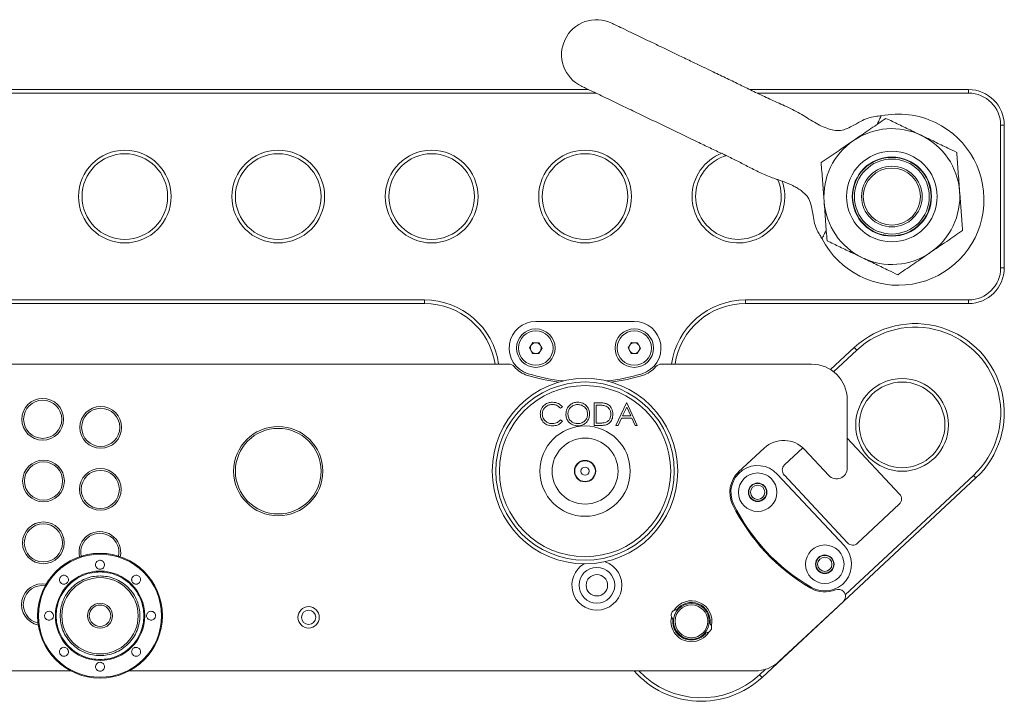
# Model space of a CAD drawing. Header units: millimetres. Extents: x -1492 to 1019, y -120 to 1280.
# Tile 9 of 20: x -641 to -365, y 1089 to 1280. Entities that reach past the tile are written whole.
import ezdxf

# ---------------------------------------------------------------- set-up
doc = ezdxf.new("R2010")
doc.units = ezdxf.units.MM

msp = doc.modelspace()

# ---------------------------------------------------------------- linework, layer by layer
at = {"color": 7, "linetype": 'Continuous', "lineweight": 15}
for p, q in [((-479.43, 1259.23), (-1001.56, 1259.23)), ((-999.48, 1260.23), (-481.51, 1260.23)), ((-436.33, 1260.23), (-375, 1260.23)), ((-375, 1259.23), (-434.25, 1259.23)), ((-375, 1259.23), (-375, 1260.23)), ((-366, 1210.23), (-366, 1250.23)), ((-365, 1250.23), (-366, 1250.23)), ((-365, 1250.23), (-365, 1210.23)), ((-365, 1210.23), (-366, 1210.23)), ((-824.5, 1201.23), (-527.5, 1201.23)), ((-527.5, 1200.23), (-527.5, 1201.23)), ((-437.5, 1201.23), (-375, 1201.23)), ((-437.5, 1200.23), (-437.5, 1201.23)), ((-375, 1200.23), (-375, 1201.23)), ((-527.5, 1200.23), (-824.5, 1200.23)), ((-375, 1200.23), (-437.5, 1200.23)), ((-468.71, 1195.23), (-496.3, 1195.23)), ((-498.04, 1187.79), (-497.12, 1189.27)), ((-497.22, 1186.25), (-498.04, 1187.79)), ((-497.12, 1189.27), (-495.38, 1189.21)), ((-494.56, 1187.67), (-495.48, 1186.19)), ((-495.38, 1189.21), (-494.56, 1187.67)), ((-470.44, 1187.79), (-469.52, 1189.27)), ((-469.62, 1186.25), (-470.44, 1187.79)), ((-469.52, 1189.27), (-467.78, 1189.21)), ((-466.96, 1187.67), (-467.88, 1186.19)), ((-467.78, 1189.21), (-466.96, 1187.67)), ((-413.67, 1181.69), (-407.03, 1187.89)), ((-406.35, 1187.16), (-412.83, 1181.1)), ((-407.03, 1187.89), (-406.35, 1187.16)), ((-495.48, 1186.19), (-497.22, 1186.25)), ((-467.88, 1186.19), (-469.62, 1186.25)), ((-676.1, 1183.23), (-503.89, 1183.23)), ((-461.1, 1183.23), (-419, 1183.23)), ((-409, 1173.23), (-409, 1154.08)), ((-488.86, 1171.25), (-489.36, 1170.87)), ((-479.9, 1172.41), (-478.62, 1172.41)), ((-479.9, 1166.06), (-479.9, 1172.41)), ((-479.34, 1171.76), (-479.34, 1166.71)), ((-478.89, 1171.76), (-479.34, 1171.76)), ((-473.88, 1166.06), (-470.87, 1172.41)), ((-470.83, 1171.18), (-471.98, 1168.75)), ((-470.87, 1172.41), (-470.79, 1172.41)), ((-469.71, 1168.75), (-470.83, 1171.18)), ((-470.79, 1172.41), (-467.86, 1166.06)), ((-489.36, 1167.61), (-488.86, 1167.23)), ((-472.29, 1168.1), (-473.26, 1166.06)), ((-469.41, 1168.1), (-472.29, 1168.1)), ((-471.98, 1168.75), (-469.71, 1168.75)), ((-468.48, 1166.06), (-469.41, 1168.1)), ((-477.94, 1166.06), (-479.9, 1166.06)), ((-479.34, 1166.71), (-478.61, 1166.71)), ((-473.26, 1166.06), (-473.88, 1166.06)), ((-467.86, 1166.06), (-468.48, 1166.06)), ((-409, 1162.5), (-394.33, 1146.77)), ((-432.27, 1159.69), (-439.44, 1153.01)), ((-426.59, 1154.97), (-421.44, 1159.77)), ((-414.19, 1152.03), (-420.96, 1159.3)), ((-372.93, 1151.32), (-432.89, 1095.4)), ((-409.82, 1132.24), (-428.63, 1152.42)), ((-408.95, 1133.13), (-426.69, 1152.15)), ((-409.56, 1118.52), (-373.61, 1152.05)), ((-373.61, 1152.05), (-372.93, 1151.32)), ((-394.43, 1143.94), (-406.13, 1133.03)), ((-410.05, 1119.45), (-410.05, 1119.44)), ((-410.14, 1116.61), (-428.05, 1099.92)), ((-626.68, 1097.23), (-1112, 1097.23)), ((-434.87, 1097.23), (-610.24, 1097.23)), ((-433.57, 1096.13), (-431.92, 1097.68)), ((-433.57, 1096.13), (-432.89, 1095.4))]:
    msp.add_line(p, q, dxfattribs=at)
at = {"color": 7, "linetype": 'Continuous', "lineweight": 15, "flags": 128}
for points in [[(-457.92, 1110.76), (-457.64, 1110.09), (-457.51, 1109.82)], [(-454.34, 1106.41), (-454.06, 1106.25), (-453.42, 1105.93)]]:
    msp.add_lwpolyline(points, dxfattribs=at)
at = {"color": 7, "linetype": 'Continuous', "lineweight": 15}
for centre, radius in [((-611.5, 1230.23), 13), ((-611.5, 1230.23), 12), ((-568.5, 1230.23), 13), ((-568.5, 1230.23), 12), ((-525.5, 1230.23), 13), ((-525.5, 1230.23), 12), ((-482.5, 1230.23), 13), ((-482.5, 1230.23), 12), ((-396.5, 1230.23), 12.7), ((-396.5, 1230.23), 11.11), ((-396.5, 1230.23), 11), ((-396.5, 1230.23), 10.5), ((-396.5, 1230.23), 8.5), ((-396.5, 1230.23), 8), ((-496.3, 1187.73), 5.4), ((-496.3, 1187.73), 4.82), ((-468.7, 1187.73), 5.4), ((-468.7, 1187.73), 4.82), ((-482.5, 1153.23), 26), ((-393.63, 1166.2), 13), ((-482.5, 1153.23), 25), ((-482.5, 1153.23), 24), ((-393.63, 1166.2), 12), ((-634.52, 1167.77), 5.85), ((-634.52, 1167.77), 5.35), ((-618.26, 1165.5), 5.85), ((-618.26, 1165.5), 5.35), ((-568.5, 1153.23), 12.5), ((-568.5, 1153.23), 12), ((-482.5, 1153.23), 12.66), ((-482.5, 1153.23), 9.25), ((-634.3, 1150.46), 5.85), ((-634.3, 1150.46), 5.35), ((-618.39, 1148.1), 5.85), ((-482.5, 1153.23), 3), ((-482.5, 1153.23), 2.9), ((-482.5, 1153.23), 1.15), ((-618.39, 1148.1), 5.35), ((-434.12, 1147.31), 5.4), ((-434.12, 1147.31), 2.6), ((-434.12, 1147.31), 2.5), ((-434.12, 1147.31), 2), ((-634.34, 1133.12), 5.85), ((-634.34, 1133.12), 5.35), ((-415.3, 1127.12), 5.4), ((-618.46, 1112.68), 17.5), ((-618.46, 1112.68), 17.25), ((-415.3, 1127.12), 2.6), ((-415.3, 1127.12), 2.5), ((-415.3, 1127.12), 2), ((-479.19, 1121.23), 5), ((-618.46, 1112.68), 12.52), ((-618.46, 1112.68), 10.69), ((-479.19, 1121.23), 3), ((-618.46, 1112.68), 3.5), ((-618.46, 1112.68), 3), ((-560, 1112.23), 3), ((-452.68, 1111.13), 5), ((-452.68, 1111.13), 4.6), ((-560, 1112.23), 2)]:
    msp.add_circle(centre, radius, dxfattribs=at)
for centre, radius, start, end in [((-479.28, 1270.03), 9.8, 64.3196, 154.3259), ((-479.28, 1270.03), 9.8, 154.3176, 244.324), ((-375, 1250.23), 10, 0, 90), ((-375, 1250.23), 9, 0, 90), ((-394.69, 1229.36), 24, 64.3217, 101.5025), ((-394.69, 1229.36), 24, 207.1269, 64.3217), ((-396.5, 1230.23), 19.05, 64.3217, 124.3217), ((-396.5, 1230.23), 19.05, 124.3217, 184.3217), ((-396.5, 1230.23), 19.05, 4.3217, 64.3217), ((-439.5, 1230.23), 13, 110.7578, 180), ((-439.5, 1230.23), 12, 105.8299, 180), ((-439.5, 1230.23), 13, 180, 19.9366), ((-439.5, 1230.23), 12, 180, 24.1083), ((-396.5, 1230.23), 19.05, 304.3217, 4.3217), ((-396.5, 1230.23), 19.05, 184.3217, 244.3217), ((-396.5, 1230.23), 19.05, 244.3217, 304.3217), ((-375, 1210.23), 9, 270, 0), ((-375, 1210.23), 10, 270, 0), ((-527.5, 1180.23), 21, 8.2132, 90), ((-437.5, 1180.23), 21, 90, 171.7868), ((-527.5, 1180.23), 20, 8.6269, 90), ((-437.5, 1180.23), 20, 90, 171.3731), ((-496.3, 1187.73), 7.5, 90, 253.0691), ((-468.71, 1187.73), 7.5, 286.9309, 90), ((-389.98, 1169.6), 25, 313.0018, 133.0018), ((-389.98, 1169.6), 24, 313.0018, 133.0018), ((-496.3, 1187.73), 1.51, 148.1368, 208.1368), ((-496.3, 1187.73), 1.51, 208.1368, 268.1368), ((-496.3, 1187.73), 1.51, 88.1368, 148.1368), ((-496.3, 1187.73), 1.51, 268.1368, 328.1368), ((-496.3, 1187.73), 1.51, 28.1368, 88.1368), ((-496.3, 1187.73), 1.51, 328.1368, 28.1368), ((-468.7, 1187.73), 1.51, 148.1368, 208.1368), ((-468.7, 1187.73), 1.51, 208.1368, 268.1368), ((-468.7, 1187.73), 1.51, 88.1368, 148.1368), ((-468.7, 1187.73), 1.51, 268.1368, 328.1368), ((-468.7, 1187.73), 1.51, 28.1368, 88.1368), ((-468.7, 1187.73), 1.51, 328.1368, 28.1368), ((-503.89, 1181.23), 2, 40.5416, 90), ((-496.29, 1187.73), 8, 220.5416, 253.0691), ((-468.7, 1187.73), 8, 286.9309, 319.4584), ((-461.1, 1181.23), 2, 90, 139.4584), ((-419, 1173.23), 10, 0, 90), ((-482.5, 1233.05), 55.37, 253.0691, 262.3654), ((-482.5, 1233.05), 54.87, 253.0691, 263.6585), ((-482.5, 1233.05), 54.87, 276.3487, 286.9309), ((-482.5, 1233.05), 55.37, 277.6346, 286.9309), ((-426.81, 1153.84), 8, 43, 133), ((-434.12, 1147.3), 7.5, 43.0018, 206.0709), ((-425.22, 1153.51), 2, 133.0018, 223.0018), ((-412, 1154.08), 3, 223, 0), ((-434.12, 1147.3), 7.8, 133, 206.0709), ((-395.79, 1145.41), 2, 313.0018, 43.0018), ((-391.57, 1168.12), 55.17, 206.0709, 239.9309), ((-391.57, 1168.12), 54.87, 206.0709, 239.9327), ((-618.51, 1130.45), 5.85, 348.0144, 192.308), ((-618.51, 1130.45), 5.35, 348.5874, 191.7351), ((-415.3, 1127.13), 7.5, 239.9327, 43.0018), ((-407.49, 1134.49), 2, 223.0018, 313.0018), ((-479.19, 1121.23), 7, 120.9756, 270), ((-479.19, 1121.23), 7, 270, 70.8173), ((-634.61, 1115.81), 5.85, 79.4508, 258.6124), ((-634.61, 1115.81), 5.35, 81.3134, 256.7498), ((-415.3, 1127.13), 7.8, 239.9309, 292.7168), ((-411.52, 1118.09), 2, 43, 112.7168), ((-411.51, 1118.08), 2, 313, 43), ((-452.68, 1111.13), 5.75, 347.9039, 146.9786), ((-452.68, 1111.13), 5.25, 355.0723, 141.9355), ((-452.68, 1111.13), 5.75, 168.2047, 270), ((-452.68, 1111.13), 5.25, 173.3877, 270), ((-452.68, 1111.13), 5.75, 270, 327.521), ((-452.68, 1111.13), 5.25, 270, 321.6856), ((-434.87, 1107.23), 10, 270, 313), ((-449.94, 1113.68), 25, 221.1601, 313.0018), ((-449.94, 1113.68), 24, 223.2819, 313.0018)]:
    msp.add_arc(centre, radius, start, end, dxfattribs=at)
for points, knots in [([(-399.48, 1252.88), (-400.03, 1252.83), (-401.27, 1252.7), (-403.27, 1252.31), (-405.37, 1251.24), (-407.44, 1250.08), (-409.4, 1249.05), (-411.36, 1248.61), (-413.11, 1248.89), (-415.65, 1249.6), (-418.84, 1251.35), (-422.75, 1253.93), (-427.08, 1255.97), (-431.18, 1257.75), (-435.07, 1259.61), (-438.91, 1261.5), (-442.73, 1263.35), (-446.21, 1265.02), (-449.5, 1266.59), (-452.67, 1268.11), (-455.9, 1269.66), (-459.12, 1271.21), (-462.21, 1272.7), (-465.31, 1274.19), (-468.3, 1275.63), (-470.99, 1276.92), (-473.17, 1277.97), (-474.72, 1278.71), (-474.92, 1278.81), (-475.03, 1278.86)], [0, 0, 0, 0, 0.0161071, 0.0360906, 0.0579696, 0.0831919, 0.104395, 0.1215286, 0.1399235, 0.1552434, 0.1994655, 0.2468758, 0.2945575, 0.3410131, 0.3861778, 0.4272826, 0.4660919, 0.5081606, 0.5380033, 0.5714766, 0.6119267, 0.6469011, 0.6858137, 0.7285069, 0.7749834, 0.8253772, 0.8797302, 0.9379227, 1, 1, 1, 1]), ([(-483.52, 1261.2), (-483.44, 1261.16), (-483.29, 1261.09), (-482.13, 1260.53), (-480.51, 1259.75), (-478.53, 1258.8), (-476.34, 1257.74), (-474.08, 1256.66), (-471.85, 1255.58), (-468.99, 1254.21), (-465.34, 1252.46), (-460.75, 1250.26), (-456.11, 1248.01), (-451.82, 1245.94), (-447.89, 1244.06), (-444.34, 1242.39), (-440.93, 1240.77), (-437.72, 1239.12), (-434.42, 1237.4), (-430.96, 1235.81), (-427.63, 1234.69), (-425.25, 1233.79), (-423.77, 1233.06), (-422.75, 1232.48), (-421.57, 1231.65), (-420.51, 1230.71), (-419.55, 1229.36), (-418.99, 1227.41), (-418.62, 1225.07), (-418.2, 1222.72), (-417.59, 1220.86), (-416.73, 1219.51), (-416.26, 1218.75), (-416.05, 1218.41)], [0, 0, 0, 0, 0.053901, 0.104053, 0.150514, 0.193211, 0.232114, 0.267266, 0.298728, 0.32668, 0.379896, 0.431564, 0.48168, 0.530435, 0.568183, 0.606667, 0.645248, 0.681968, 0.720461, 0.758479, 0.79547, 0.824266, 0.833513, 0.844819, 0.858654, 0.875422, 0.885633, 0.906073, 0.932761, 0.954139, 0.974386, 0.988526, 1, 1, 1, 1]), ([(-400.63, 1250.47), (-400.56, 1250.63), (-400.14, 1251.5), (-399.7, 1252.41), (-399.39, 1253.05), (-399.48, 1252.88), (-399.48, 1252.88)], [0, 0, 0, 0, 0.10077, 0.550684, 0.99983, 1, 1, 1, 1]), ([(-407.24, 1245.96), (-407.02, 1246.11), (-405.39, 1247.22), (-402.32, 1249.32), (-399.55, 1251.21), (-398.15, 1252.16)], [0, 0, 0, 0, 0.070108, 0.530793, 1, 1, 1, 1]), ([(-388.24, 1247.4), (-389.14, 1247.83), (-391.26, 1248.85), (-394.59, 1250.45), (-396.96, 1251.59), (-398.15, 1252.16)], [0, 0, 0, 0, 0.268407, 0.632373, 1, 1, 1, 1]), ([(-416.32, 1239.76), (-414.85, 1240.77), (-411.87, 1242.8), (-408.79, 1244.9), (-407.24, 1245.96)], [0, 0, 0, 0, 0.495458, 1, 1, 1, 1]), ([(-378.33, 1242.63), (-379.16, 1243.03), (-381.19, 1244.01), (-384.5, 1245.6), (-386.99, 1246.8), (-388.24, 1247.4)], [0, 0, 0, 0, 0.2572436, 0.6263799, 1, 1, 1, 1]), ([(-378.33, 1242.63), (-378.2, 1240.85), (-377.92, 1237.26), (-377.64, 1233.54), (-377.5, 1231.67)], [0, 0, 0, 0, 0.495458, 1, 1, 1, 1]), ([(-415.49, 1228.79), (-415.51, 1229.05), (-415.66, 1231.02), (-415.94, 1234.73), (-416.19, 1238.08), (-416.32, 1239.76)], [0, 0, 0, 0, 0.070108, 0.530794, 1, 1, 1, 1]), ([(-377.5, 1231.67), (-377.48, 1231.41), (-377.33, 1229.44), (-377.05, 1225.72), (-376.8, 1222.38), (-376.67, 1220.7)], [0, 0, 0, 0, 0.070108, 0.530794, 1, 1, 1, 1]), ([(-414.66, 1217.83), (-414.8, 1219.61), (-415.07, 1223.2), (-415.35, 1226.92), (-415.49, 1228.79)], [0, 0, 0, 0, 0.495458, 1, 1, 1, 1]), ([(-416.04, 1218.42), (-415.99, 1218.52), (-415.89, 1218.74), (-415.39, 1219.78), (-414.97, 1220.66), (-414.89, 1220.82)], [0, 0, 0, 0, 0.4437812, 0.8968161, 1, 1, 1, 1]), ([(-376.67, 1220.7), (-378.15, 1219.69), (-381.13, 1217.66), (-384.2, 1215.56), (-385.76, 1214.5)], [0, 0, 0, 0, 0.495458, 1, 1, 1, 1]), ([(-404.75, 1213.06), (-405.65, 1213.49), (-407.77, 1214.51), (-411.1, 1216.11), (-413.47, 1217.25), (-414.66, 1217.83)], [0, 0, 0, 0, 0.268407, 0.632373, 1, 1, 1, 1]), ([(-385.76, 1214.5), (-385.97, 1214.35), (-387.6, 1213.24), (-390.68, 1211.14), (-393.44, 1209.25), (-394.84, 1208.3)], [0, 0, 0, 0, 0.070108, 0.530794, 1, 1, 1, 1]), ([(-394.84, 1208.3), (-395.67, 1208.7), (-397.7, 1209.67), (-401.01, 1211.26), (-403.5, 1212.46), (-404.75, 1213.06)], [0, 0, 0, 0, 0.257243, 0.62638, 1, 1, 1, 1]), ([(-495.05, 1169.28), (-494.99, 1169.77), (-494.87, 1170.77), (-493.93, 1171.86), (-492.8, 1172.49), (-492.02, 1172.55), (-491.63, 1172.58)], [0, 0, 0, 0, 0.279513, 0.559081, 0.779376, 1, 1, 1, 1]), ([(-495.05, 1169.28), (-494.99, 1169.77), (-494.87, 1170.77), (-493.93, 1171.86), (-492.8, 1172.49), (-492.02, 1172.55), (-491.63, 1172.58)], [0, 0, 0, 0, 0.279513, 0.559081, 0.779376, 1, 1, 1, 1]), ([(-491.67, 1171.92), (-492.07, 1171.88), (-492.88, 1171.79), (-493.83, 1171.1), (-494.39, 1170.19), (-494.45, 1169.55), (-494.48, 1169.23)], [0, 0, 0, 0, 0.279854, 0.559518, 0.779686, 1, 1, 1, 1]), ([(-491.67, 1171.92), (-492.07, 1171.88), (-492.88, 1171.79), (-493.83, 1171.1), (-494.39, 1170.19), (-494.45, 1169.55), (-494.48, 1169.23)], [0, 0, 0, 0, 0.279854, 0.559518, 0.779686, 1, 1, 1, 1]), ([(-489.36, 1170.87), (-489.73, 1171.21), (-490.38, 1171.82), (-491.27, 1171.89), (-491.67, 1171.92)], [0, 0, 0, 0, 0.558424, 1, 1, 1, 1]), ([(-489.36, 1170.87), (-489.73, 1171.21), (-490.38, 1171.82), (-491.27, 1171.89), (-491.67, 1171.92)], [0, 0, 0, 0, 0.558424, 1, 1, 1, 1]), ([(-491.63, 1172.58), (-491.02, 1172.51), (-489.93, 1172.39), (-489.19, 1171.6), (-488.86, 1171.25)], [0, 0, 0, 0, 0.559517, 1, 1, 1, 1]), ([(-491.63, 1172.58), (-491.02, 1172.51), (-489.93, 1172.39), (-489.19, 1171.6), (-488.86, 1171.25)], [0, 0, 0, 0, 0.559517, 1, 1, 1, 1]), ([(-487.88, 1169.21), (-487.82, 1169.7), (-487.71, 1170.68), (-486.84, 1171.8), (-485.74, 1172.46), (-484.97, 1172.54), (-484.59, 1172.58)], [0, 0, 0, 0, 0.279731, 0.559327, 0.779681, 1, 1, 1, 1]), ([(-487.88, 1169.21), (-487.82, 1169.7), (-487.71, 1170.68), (-486.84, 1171.8), (-485.74, 1172.46), (-484.97, 1172.54), (-484.59, 1172.58)], [0, 0, 0, 0, 0.279731, 0.559327, 0.779681, 1, 1, 1, 1]), ([(-484.56, 1171.92), (-484.96, 1171.87), (-485.76, 1171.77), (-486.68, 1171.06), (-487.23, 1170.16), (-487.28, 1169.53), (-487.31, 1169.21)], [0, 0, 0, 0, 0.279626, 0.559349, 0.779631, 1, 1, 1, 1]), ([(-484.56, 1171.92), (-484.96, 1171.87), (-485.76, 1171.77), (-486.68, 1171.06), (-487.23, 1170.16), (-487.28, 1169.53), (-487.31, 1169.21)], [0, 0, 0, 0, 0.279626, 0.559349, 0.779631, 1, 1, 1, 1]), ([(-484.59, 1172.58), (-484.09, 1172.52), (-483.09, 1172.42), (-481.98, 1171.52), (-481.31, 1170.41), (-481.24, 1169.63), (-481.21, 1169.24)], [0, 0, 0, 0, 0.279765, 0.559359, 0.779572, 1, 1, 1, 1]), ([(-484.59, 1172.58), (-484.09, 1172.52), (-483.09, 1172.42), (-481.98, 1171.52), (-481.31, 1170.41), (-481.24, 1169.63), (-481.21, 1169.24)], [0, 0, 0, 0, 0.279765, 0.559359, 0.779572, 1, 1, 1, 1]), ([(-481.78, 1169.24), (-481.83, 1169.65), (-481.92, 1170.45), (-482.7, 1171.33), (-483.61, 1171.83), (-484.24, 1171.89), (-484.56, 1171.92)], [0, 0, 0, 0, 0.279469, 0.55887, 0.779517, 1, 1, 1, 1]), ([(-481.78, 1169.24), (-481.83, 1169.65), (-481.92, 1170.45), (-482.7, 1171.33), (-483.61, 1171.83), (-484.24, 1171.89), (-484.56, 1171.92)], [0, 0, 0, 0, 0.279469, 0.55887, 0.779517, 1, 1, 1, 1]), ([(-476.94, 1171.58), (-477.3, 1171.65), (-477.94, 1171.76), (-478.6, 1171.76), (-478.89, 1171.76)], [0, 0, 0, 0, 0.559542, 1, 1, 1, 1]), ([(-476.94, 1171.58), (-477.3, 1171.65), (-477.94, 1171.76), (-478.6, 1171.76), (-478.89, 1171.76)], [0, 0, 0, 0, 0.559542, 1, 1, 1, 1]), ([(-478.62, 1172.41), (-478.24, 1172.41), (-477.56, 1172.41), (-476.9, 1172.25), (-476.61, 1172.18)], [0, 0, 0, 0, 0.560445, 1, 1, 1, 1]), ([(-478.62, 1172.41), (-478.24, 1172.41), (-477.56, 1172.41), (-476.9, 1172.25), (-476.61, 1172.18)], [0, 0, 0, 0, 0.560445, 1, 1, 1, 1]), ([(-475.26, 1169.16), (-475.29, 1169.46), (-475.33, 1170.05), (-475.72, 1170.8), (-476.28, 1171.33), (-476.72, 1171.5), (-476.94, 1171.58)], [0, 0, 0, 0, 0.280179, 0.559765, 0.779797, 1, 1, 1, 1]), ([(-475.26, 1169.16), (-475.29, 1169.46), (-475.33, 1170.05), (-475.72, 1170.8), (-476.28, 1171.33), (-476.72, 1171.5), (-476.94, 1171.58)], [0, 0, 0, 0, 0.280179, 0.559765, 0.779797, 1, 1, 1, 1]), ([(-476.61, 1172.18), (-476.28, 1172.03), (-475.64, 1171.71), (-474.85, 1170.64), (-474.75, 1169.72), (-474.69, 1169.16)], [0, 0, 0, 0, 0.280264, 0.560715, 1, 1, 1, 1]), ([(-476.61, 1172.18), (-476.28, 1172.03), (-475.64, 1171.71), (-474.85, 1170.64), (-474.75, 1169.72), (-474.69, 1169.16)], [0, 0, 0, 0, 0.280264, 0.560715, 1, 1, 1, 1]), ([(-494.24, 1167.01), (-494.5, 1167.4), (-494.97, 1168.08), (-495.03, 1168.91), (-495.05, 1169.28)], [0, 0, 0, 0, 0.559027, 1, 1, 1, 1]), ([(-494.24, 1167.01), (-494.5, 1167.4), (-494.97, 1168.08), (-495.03, 1168.91), (-495.05, 1169.28)], [0, 0, 0, 0, 0.559027, 1, 1, 1, 1]), ([(-494.48, 1169.23), (-494.43, 1168.82), (-494.33, 1168), (-493.54, 1167.11), (-492.59, 1166.62), (-491.95, 1166.57), (-491.63, 1166.55)], [0, 0, 0, 0, 0.279435, 0.558922, 0.779284, 1, 1, 1, 1]), ([(-494.48, 1169.23), (-494.43, 1168.82), (-494.33, 1168), (-493.54, 1167.11), (-492.59, 1166.62), (-491.95, 1166.57), (-491.63, 1166.55)], [0, 0, 0, 0, 0.279435, 0.558922, 0.779284, 1, 1, 1, 1]), ([(-491.63, 1166.55), (-491.14, 1166.61), (-490.26, 1166.72), (-489.63, 1167.34), (-489.36, 1167.61)], [0, 0, 0, 0, 0.5587711, 1, 1, 1, 1]), ([(-491.63, 1166.55), (-491.14, 1166.61), (-490.26, 1166.72), (-489.63, 1167.34), (-489.36, 1167.61)], [0, 0, 0, 0, 0.5587711, 1, 1, 1, 1]), ([(-484.54, 1165.9), (-485.03, 1165.96), (-486.01, 1166.06), (-487.11, 1166.96), (-487.78, 1168.05), (-487.85, 1168.82), (-487.88, 1169.21)], [0, 0, 0, 0, 0.279662, 0.559354, 0.779636, 1, 1, 1, 1]), ([(-484.54, 1165.9), (-485.03, 1165.96), (-486.01, 1166.06), (-487.11, 1166.96), (-487.78, 1168.05), (-487.85, 1168.82), (-487.88, 1169.21)], [0, 0, 0, 0, 0.279662, 0.559354, 0.779636, 1, 1, 1, 1]), ([(-487.31, 1169.21), (-487.26, 1168.81), (-487.17, 1168.01), (-486.4, 1167.15), (-485.5, 1166.63), (-484.87, 1166.58), (-484.56, 1166.55)], [0, 0, 0, 0, 0.279416, 0.559077, 0.779477, 1, 1, 1, 1]), ([(-487.31, 1169.21), (-487.26, 1168.81), (-487.17, 1168.01), (-486.4, 1167.15), (-485.5, 1166.63), (-484.87, 1166.58), (-484.56, 1166.55)], [0, 0, 0, 0, 0.279416, 0.559077, 0.779477, 1, 1, 1, 1]), ([(-484.56, 1166.55), (-484.15, 1166.6), (-483.35, 1166.69), (-482.41, 1167.39), (-481.87, 1168.29), (-481.81, 1168.92), (-481.78, 1169.24)], [0, 0, 0, 0, 0.279829, 0.559388, 0.779654, 1, 1, 1, 1]), ([(-484.56, 1166.55), (-484.15, 1166.6), (-483.35, 1166.69), (-482.41, 1167.39), (-481.87, 1168.29), (-481.81, 1168.92), (-481.78, 1169.24)], [0, 0, 0, 0, 0.279829, 0.559388, 0.779654, 1, 1, 1, 1]), ([(-481.21, 1169.24), (-481.26, 1168.75), (-481.38, 1167.76), (-482.28, 1166.67), (-483.37, 1166), (-484.15, 1165.93), (-484.54, 1165.9)], [0, 0, 0, 0, 0.279631, 0.559342, 0.779597, 1, 1, 1, 1]), ([(-481.21, 1169.24), (-481.26, 1168.75), (-481.38, 1167.76), (-482.28, 1166.67), (-483.37, 1166), (-484.15, 1165.93), (-484.54, 1165.9)], [0, 0, 0, 0, 0.279631, 0.559342, 0.779597, 1, 1, 1, 1]), ([(-474.69, 1169.16), (-474.74, 1168.68), (-474.83, 1167.73), (-475.66, 1166.59), (-476.81, 1166.1), (-477.56, 1166.07), (-477.94, 1166.06)], [0, 0, 0, 0, 0.2801244, 0.5592477, 0.7788369, 1, 1, 1, 1]), ([(-474.69, 1169.16), (-474.74, 1168.68), (-474.83, 1167.73), (-475.66, 1166.59), (-476.81, 1166.1), (-477.56, 1166.07), (-477.94, 1166.06)], [0, 0, 0, 0, 0.2801244, 0.5592477, 0.7788369, 1, 1, 1, 1]), ([(-476.79, 1166.88), (-476.54, 1166.99), (-476.03, 1167.21), (-475.39, 1168.01), (-475.31, 1168.72), (-475.26, 1169.16)], [0, 0, 0, 0, 0.2805364, 0.5610145, 1, 1, 1, 1]), ([(-476.79, 1166.88), (-476.54, 1166.99), (-476.03, 1167.21), (-475.39, 1168.01), (-475.31, 1168.72), (-475.26, 1169.16)], [0, 0, 0, 0, 0.2805364, 0.5610145, 1, 1, 1, 1]), ([(-491.62, 1165.9), (-492.18, 1165.95), (-493.19, 1166.03), (-493.92, 1166.71), (-494.24, 1167.01)], [0, 0, 0, 0, 0.559805, 1, 1, 1, 1]), ([(-491.62, 1165.9), (-492.18, 1165.95), (-493.19, 1166.03), (-493.92, 1166.71), (-494.24, 1167.01)], [0, 0, 0, 0, 0.559805, 1, 1, 1, 1]), ([(-488.86, 1167.23), (-489.06, 1167.01), (-489.45, 1166.56), (-490.39, 1166.02), (-491.16, 1165.95), (-491.62, 1165.9)], [0, 0, 0, 0, 0.2804106, 0.5607969, 1, 1, 1, 1]), ([(-488.86, 1167.23), (-489.06, 1167.01), (-489.45, 1166.56), (-490.39, 1166.02), (-491.16, 1165.95), (-491.62, 1165.9)], [0, 0, 0, 0, 0.2804106, 0.5607969, 1, 1, 1, 1]), ([(-478.61, 1166.71), (-478.26, 1166.71), (-477.65, 1166.71), (-477.05, 1166.83), (-476.79, 1166.88)], [0, 0, 0, 0, 0.560427, 1, 1, 1, 1]), ([(-478.61, 1166.71), (-478.26, 1166.71), (-477.65, 1166.71), (-477.05, 1166.83), (-476.79, 1166.88)], [0, 0, 0, 0, 0.560427, 1, 1, 1, 1]), ([(-617.21, 1126.98), (-617.21, 1126.94), (-617.21, 1126.72), (-617.33, 1126.35), (-617.66, 1125.98), (-618.05, 1125.78), (-618.45, 1125.71), (-618.83, 1125.77), (-619.17, 1125.93), (-619.45, 1126.19), (-619.66, 1126.55), (-619.74, 1126.98), (-619.65, 1127.45), (-619.39, 1127.86), (-619, 1128.14), (-618.67, 1128.22), (-618.36, 1128.24), (-618.07, 1128.19), (-617.73, 1128.02), (-617.45, 1127.75), (-617.25, 1127.39), (-617.22, 1127.12), (-617.21, 1126.98)], [0, 0, 0, 0, 0.014974, 0.090527, 0.155474, 0.202734, 0.251103, 0.2954, 0.339584, 0.386542, 0.440446, 0.502585, 0.566397, 0.630409, 0.688412, 0.738662, 0.751132, 0.796585, 0.841963, 0.889367, 0.942034, 1, 1, 1, 1]), ([(-618.46, 1124.95), (-617.71, 1124.91), (-616.17, 1124.83), (-613.88, 1124.15), (-611.68, 1123.02), (-609.72, 1121.42), (-608.12, 1119.46), (-606.98, 1117.26), (-606.32, 1114.97), (-606.11, 1112.68), (-606.32, 1110.39), (-606.98, 1108.1), (-608.12, 1105.9), (-609.72, 1103.94), (-611.68, 1102.34), (-613.88, 1101.21), (-616.17, 1100.55), (-618.46, 1100.34), (-620.75, 1100.55), (-623.04, 1101.21), (-625.23, 1102.34), (-627.2, 1103.94), (-628.79, 1105.9), (-629.93, 1108.1), (-630.59, 1110.39), (-630.8, 1112.68), (-630.59, 1114.97), (-629.93, 1117.26), (-628.79, 1119.46), (-627.2, 1121.42), (-625.23, 1123.02), (-623.04, 1124.15), (-620.75, 1124.83), (-619.21, 1124.91), (-618.46, 1124.95)], [0, 0, 0, 0, 0.029129, 0.060003, 0.09216, 0.125, 0.15784, 0.189997, 0.220871, 0.25, 0.279129, 0.310003, 0.34216, 0.375, 0.40784, 0.439997, 0.470871, 0.5, 0.529129, 0.560003, 0.59216, 0.625, 0.65784, 0.689997, 0.720871, 0.75, 0.779129, 0.810003, 0.84216, 0.875, 0.90784, 0.939997, 0.970871, 1, 1, 1, 1]), ([(-627.32, 1122.79), (-627.33, 1122.66), (-627.35, 1122.4), (-627.54, 1122.04), (-627.82, 1121.77), (-628.15, 1121.6), (-628.51, 1121.52), (-628.9, 1121.56), (-629.29, 1121.74), (-629.62, 1122.07), (-629.79, 1122.45), (-629.83, 1122.83), (-629.78, 1123.18), (-629.59, 1123.55), (-629.31, 1123.82), (-628.97, 1124), (-628.59, 1124.06), (-628.2, 1124.01), (-627.86, 1123.84), (-627.54, 1123.55), (-627.35, 1123.19), (-627.33, 1122.9), (-627.32, 1122.79)], [0, 0, 0, 0, 0.049263, 0.098747, 0.143549, 0.185758, 0.230188, 0.280301, 0.337878, 0.401956, 0.46797, 0.500966, 0.549803, 0.598794, 0.644544, 0.688597, 0.734241, 0.784104, 0.839969, 0.883503, 0.959023, 1, 1, 1, 1]), ([(-618.46, 1123.85), (-617.78, 1123.81), (-616.37, 1123.73), (-614.29, 1123.11), (-612.29, 1122.08), (-610.51, 1120.63), (-609.05, 1118.85), (-608.02, 1116.84), (-607.42, 1114.76), (-607.23, 1112.68), (-607.42, 1110.6), (-608.02, 1108.51), (-609.05, 1106.51), (-610.51, 1104.73), (-612.29, 1103.28), (-614.29, 1102.24), (-616.37, 1101.64), (-618.46, 1101.45), (-620.54, 1101.64), (-622.62, 1102.24), (-624.62, 1103.28), (-626.41, 1104.73), (-627.86, 1106.51), (-628.9, 1108.51), (-629.49, 1110.6), (-629.69, 1112.68), (-629.49, 1114.76), (-628.9, 1116.84), (-627.86, 1118.85), (-626.41, 1120.63), (-624.62, 1122.08), (-622.62, 1123.11), (-620.54, 1123.73), (-619.14, 1123.81), (-618.46, 1123.85)], [0, 0, 0, 0, 0.029129, 0.060003, 0.09216, 0.125, 0.15784, 0.189997, 0.220871, 0.25, 0.279129, 0.310003, 0.34216, 0.375, 0.40784, 0.439997, 0.470871, 0.5, 0.529129, 0.560003, 0.59216, 0.625, 0.65784, 0.689997, 0.720871, 0.75, 0.779129, 0.810003, 0.84216, 0.875, 0.90784, 0.939997, 0.970871, 1, 1, 1, 1]), ([(-607.54, 1121.83), (-607.7, 1121.73), (-607.99, 1121.54), (-608.49, 1121.52), (-608.91, 1121.65), (-609.23, 1121.88), (-609.46, 1122.18), (-609.57, 1122.5), (-609.61, 1122.86), (-609.54, 1123.25), (-609.29, 1123.65), (-608.92, 1123.94), (-608.44, 1124.07), (-607.97, 1124.01), (-607.57, 1123.8), (-607.3, 1123.51), (-607.13, 1123.16), (-607.07, 1122.76), (-607.15, 1122.34), (-607.34, 1122.03), (-607.49, 1121.88), (-607.54, 1121.83)], [0, 0, 0, 0, 0.075564, 0.140516, 0.187784, 0.235229, 0.278284, 0.320958, 0.356142, 0.416817, 0.477307, 0.542821, 0.607974, 0.66699, 0.718087, 0.763749, 0.807835, 0.855085, 0.913253, 0.971228, 1, 1, 1, 1]), ([(-632.65, 1113.93), (-632.47, 1113.89), (-632.13, 1113.81), (-631.76, 1113.47), (-631.55, 1113.09), (-631.49, 1112.69), (-631.55, 1112.3), (-631.71, 1111.97), (-631.97, 1111.69), (-632.32, 1111.48), (-632.76, 1111.4), (-633.23, 1111.49), (-633.65, 1111.76), (-633.92, 1112.15), (-634, 1112.48), (-634.01, 1112.78), (-633.97, 1113.06), (-633.8, 1113.41), (-633.53, 1113.69), (-633.17, 1113.88), (-632.86, 1113.94), (-632.68, 1113.93), (-632.65, 1113.93)], [0, 0, 0, 0, 0.075556, 0.140506, 0.187768, 0.236138, 0.280436, 0.324621, 0.37158, 0.425487, 0.486789, 0.552663, 0.617201, 0.675019, 0.725077, 0.736157, 0.781613, 0.826993, 0.874399, 0.927067, 0.986131, 1, 1, 1, 1]), ([(-604.27, 1111.43), (-604.45, 1111.47), (-604.79, 1111.55), (-605.16, 1111.88), (-605.36, 1112.27), (-605.43, 1112.67), (-605.37, 1113.05), (-605.21, 1113.39), (-604.95, 1113.67), (-604.59, 1113.88), (-604.15, 1113.96), (-603.68, 1113.87), (-603.27, 1113.6), (-603, 1113.21), (-602.91, 1112.88), (-602.9, 1112.58), (-602.95, 1112.29), (-603.12, 1111.95), (-603.39, 1111.67), (-603.75, 1111.48), (-604.06, 1111.42), (-604.23, 1111.43), (-604.27, 1111.43)], [0, 0, 0, 0, 0.075559, 0.140506, 0.18777, 0.236141, 0.280438, 0.324625, 0.371584, 0.425488, 0.486793, 0.552664, 0.617205, 0.675022, 0.725079, 0.736159, 0.781615, 0.826995, 0.874402, 0.92707, 0.986131, 1, 1, 1, 1]), ([(-457.12, 1114.32), (-457.31, 1114.26), (-457.59, 1114.18), (-457.94, 1113.89), (-458.2, 1113.55), (-458.36, 1113.05), (-458.34, 1112.5), (-458.11, 1111.96), (-457.81, 1111.72), (-457.66, 1111.59)], [0, 0, 0, 0, 0.1649703, 0.2448023, 0.3772077, 0.5223547, 0.6763833, 0.8360001, 1, 1, 1, 1]), ([(-456.55, 1114.31), (-456.62, 1114.32), (-456.81, 1114.36), (-457.01, 1114.34), (-457.12, 1114.32)], [0, 0, 0, 0, 0.402098, 1, 1, 1, 1]), ([(-448.25, 1107.94), (-448.06, 1107.99), (-447.78, 1108.08), (-447.43, 1108.36), (-447.17, 1108.71), (-447.01, 1109.2), (-447.03, 1109.76), (-447.27, 1110.28), (-447.54, 1110.59), (-447.73, 1110.68), (-447.74, 1110.69)], [0, 0, 0, 0, 0.1629616, 0.2418215, 0.3726148, 0.5159944, 0.6681476, 0.8258209, 0.9907963, 1, 1, 1, 1]), ([(-448.82, 1107.95), (-448.74, 1107.93), (-448.56, 1107.89), (-448.36, 1107.92), (-448.25, 1107.94)], [0, 0, 0, 0, 0.402098, 1, 1, 1, 1]), ([(-629.37, 1103.53), (-629.22, 1103.63), (-628.92, 1103.82), (-628.43, 1103.84), (-628.01, 1103.71), (-627.69, 1103.48), (-627.46, 1103.18), (-627.34, 1102.86), (-627.3, 1102.5), (-627.38, 1102.11), (-627.62, 1101.71), (-628, 1101.42), (-628.47, 1101.29), (-628.95, 1101.35), (-629.34, 1101.56), (-629.62, 1101.85), (-629.78, 1102.2), (-629.84, 1102.6), (-629.76, 1103.02), (-629.58, 1103.33), (-629.42, 1103.48), (-629.37, 1103.53)], [0, 0, 0, 0, 0.075561, 0.140516, 0.187781, 0.235227, 0.278283, 0.320956, 0.356141, 0.416817, 0.477306, 0.542821, 0.607974, 0.666987, 0.718084, 0.763748, 0.807834, 0.855083, 0.913251, 0.971226, 1, 1, 1, 1]), ([(-609.6, 1102.57), (-609.58, 1102.7), (-609.56, 1102.96), (-609.37, 1103.32), (-609.09, 1103.59), (-608.76, 1103.76), (-608.4, 1103.84), (-608.01, 1103.8), (-607.62, 1103.62), (-607.29, 1103.29), (-607.12, 1102.91), (-607.08, 1102.53), (-607.14, 1102.18), (-607.32, 1101.81), (-607.61, 1101.54), (-607.95, 1101.36), (-608.32, 1101.3), (-608.72, 1101.35), (-609.06, 1101.52), (-609.37, 1101.81), (-609.56, 1102.17), (-609.59, 1102.46), (-609.6, 1102.57)], [0, 0, 0, 0, 0.049263, 0.098747, 0.143549, 0.185759, 0.230189, 0.280299, 0.337876, 0.401954, 0.467968, 0.500965, 0.549803, 0.598794, 0.644541, 0.688595, 0.734242, 0.784105, 0.839968, 0.883504, 0.959023, 1, 1, 1, 1]), ([(-619.71, 1098.38), (-619.71, 1098.42), (-619.7, 1098.64), (-619.58, 1099.01), (-619.25, 1099.38), (-618.86, 1099.58), (-618.47, 1099.65), (-618.08, 1099.59), (-617.75, 1099.43), (-617.46, 1099.17), (-617.26, 1098.81), (-617.18, 1098.38), (-617.27, 1097.91), (-617.53, 1097.5), (-617.91, 1097.22), (-618.25, 1097.14), (-618.55, 1097.12), (-618.84, 1097.17), (-619.19, 1097.34), (-619.47, 1097.61), (-619.67, 1097.97), (-619.69, 1098.24), (-619.71, 1098.38)], [0, 0, 0, 0, 0.014974, 0.090528, 0.155473, 0.202736, 0.251105, 0.295399, 0.339585, 0.386541, 0.440446, 0.502585, 0.566398, 0.630408, 0.688413, 0.738663, 0.75113, 0.796587, 0.841962, 0.889368, 0.942035, 1, 1, 1, 1])]:
    msp.add_open_spline(points, degree=3, knots=knots, dxfattribs=at)

doc.saveas('drawing.dxf')
